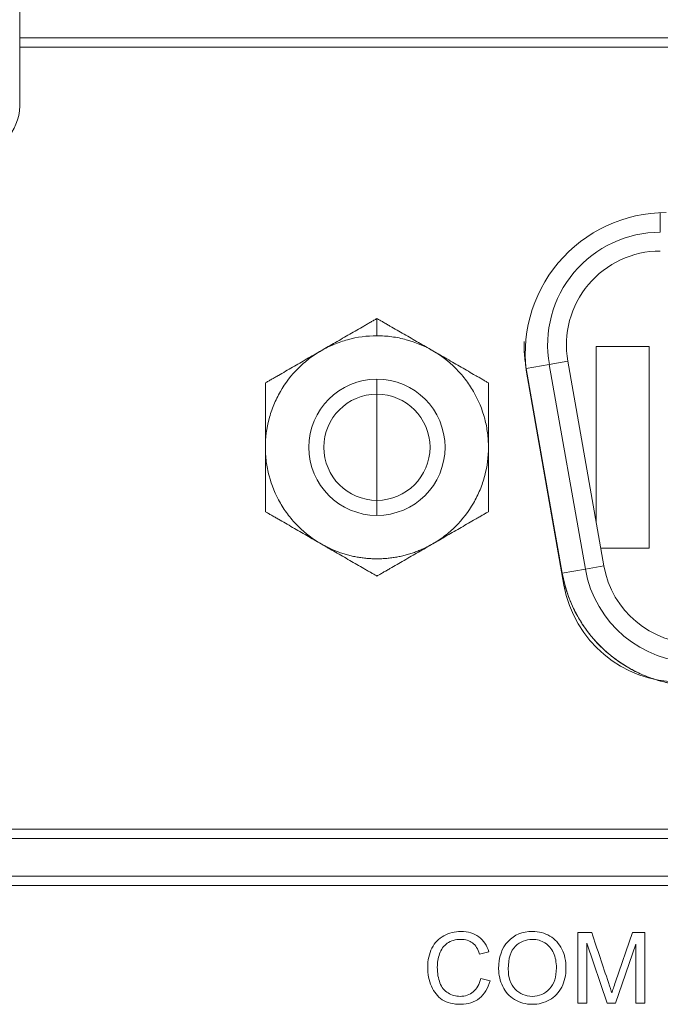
# Model space of a CAD drawing. Header units: millimetres. Extents: x 10908 to 11424, y -3584 to -2973.
# Tile 37 of 50: x 11236 to 11250, y -3509 to -3488. Entities that reach past the tile are written whole.
import ezdxf

# ---------------------------------------------------------------- set-up
doc = ezdxf.new("R2010")
doc.units = ezdxf.units.MM
doc.layers.add('1', color=7, linetype='Continuous', true_color=0xffffff)

msp = doc.modelspace()

# ---------------------------------------------------------------- linework, layer by layer
at = {"layer": '1', "color": 7, "linetype": 'Continuous', "lineweight": 18}
for p, q in [((11236.013, -3487.584), (11236.013, -3488.584)), ((11236.013, -3488.784), (11236.013, -3488.584)), ((11236.013, -3488.584), (11271.895, -3488.584)), ((11271.695, -3488.784), (11236.013, -3488.784)), ((11236.013, -3490.034), (11236.013, -3488.784)), ((11249.656, -3492.724), (11249.656, -3492.306)), ((11243.621, -3494.561), (11243.621, -3494.929)), ((11248.291, -3498.9), (11248.291, -3495.154)), ((11248.291, -3495.154), (11249.421, -3495.154)), ((11249.421, -3495.154), (11249.421, -3499.454)), ((11247.292, -3495.541), (11246.8, -3495.627)), ((11247.292, -3495.541), (11247.686, -3495.471)), ((11247.292, -3495.541), (11248.061, -3499.901)), ((11247.686, -3495.471), (11248.455, -3499.831)), ((11247.568, -3499.987), (11246.8, -3495.627)), ((11243.621, -3495.854), (11243.621, -3496.174)), ((11246.825, -3495.825), (11247.603, -3500.238)), ((11243.621, -3496.174), (11243.621, -3497.304)), ((11243.621, -3498.434), (11243.621, -3497.304)), ((11243.621, -3498.754), (11243.621, -3498.434)), ((11249.421, -3499.454), (11248.388, -3499.454)), ((11248.061, -3499.901), (11247.568, -3499.987)), ((11248.061, -3499.901), (11248.455, -3499.831)), ((11271.956, -3505.434), (11215.362, -3505.434)), ((11082.556, -3505.634), (11271.956, -3505.634)), ((11283.206, -3506.434), (11075.606, -3506.434)), ((11283.206, -3506.634), (11075.606, -3506.634)), ((11248.196, -3507.64), (11247.897, -3507.64)), ((11247.897, -3507.64), (11247.897, -3509.14)), ((11249.062, -3507.64), (11248.702, -3508.684)), ((11249.329, -3507.64), (11249.062, -3507.64)), ((11249.329, -3509.14), (11249.329, -3507.64)), ((11248.088, -3509.14), (11248.088, -3507.863)), ((11248.088, -3507.863), (11248.522, -3509.14)), ((11248.701, -3509.14), (11249.137, -3507.885)), ((11249.137, -3507.885), (11249.137, -3509.14)), ((11245.808, -3508.098), (11246.003, -3508.051)), ((11246.029, -3508.664), (11245.83, -3508.614)), ((11247.897, -3509.14), (11248.088, -3509.14)), ((11248.522, -3509.14), (11248.701, -3509.14)), ((11249.137, -3509.14), (11249.329, -3509.14))]:
    msp.add_line(p, q, dxfattribs=at)
for centre, radius, start, end in [((11235.013, -3490.034), 1, 270, 0), ((11249.78, -3495.304), 3, 90, 190), ((11249.656, -3495.124), 2.4, 90, 190), ((11249.656, -3495.124), 2, 90, 190), ((11243.621, -3497.304), 1.45, 90, 270), ((11243.621, -3497.304), 1.45, 270, 90), ((11243.621, -3497.304), 1.13, 90, 270), ((11243.621, -3497.304), 1.13, 270, 90), ((11250.424, -3499.484), 2.4, 190, 270), ((11250.424, -3499.484), 2, 190, 270), ((11250.066, -3499.804), 2.5, 190, 270)]:
    msp.add_arc(centre, radius, start, end, dxfattribs=at)
for points, knots in [([(11243.621, -3494.561), (11243.6, -3494.573), (11243.579, -3494.586), (11243.534, -3494.611), (11243.511, -3494.625), (11243.464, -3494.652), (11243.44, -3494.666), (11243.391, -3494.694), (11243.367, -3494.708), (11243.293, -3494.751), (11243.243, -3494.78), (11243.143, -3494.837), (11243.092, -3494.866), (11242.991, -3494.925), (11242.941, -3494.954), (11242.839, -3495.013), (11242.737, -3495.071), (11242.585, -3495.159), (11242.484, -3495.218), (11242.433, -3495.247)], [0, 0, 0, 0, 0.0625, 0.0625, 0.125, 0.125, 0.1875, 0.1875, 0.25, 0.25, 0.375, 0.375, 0.5, 0.5, 0.625, 0.625, 0.75, 0.875, 1, 1, 1, 1]), ([(11244.808, -3495.247), (11244.757, -3495.218), (11244.656, -3495.159), (11244.504, -3495.071), (11244.402, -3495.013), (11244.301, -3494.954), (11244.25, -3494.925), (11244.149, -3494.867), (11244.099, -3494.837), (11243.998, -3494.779), (11243.948, -3494.75), (11243.874, -3494.708), (11243.849, -3494.694), (11243.813, -3494.673), (11243.801, -3494.666), (11243.777, -3494.652), (11243.765, -3494.645), (11243.73, -3494.624), (11243.707, -3494.611), (11243.662, -3494.586), (11243.641, -3494.573), (11243.621, -3494.561)], [0, 0, 0, 0, 0.125, 0.25, 0.375, 0.375, 0.5, 0.5, 0.625, 0.625, 0.75, 0.75, 0.8125, 0.8125, 0.84375, 0.84375, 0.875, 0.875, 0.9375, 0.9375, 1, 1, 1, 1]), ([(11243.621, -3494.929), (11243.408, -3494.929), (11243.2, -3494.957), (11242.944, -3495.027), (11242.897, -3495.041), (11242.801, -3495.074), (11242.658, -3495.128), (11242.522, -3495.196), (11242.433, -3495.247)], [0, 0, 0, 0, 0.5, 0.5, 0.625, 0.625, 0.75, 1, 1, 1, 1]), ([(11244.808, -3495.247), (11244.631, -3495.145), (11244.443, -3495.067), (11244.196, -3494.999), (11244.143, -3494.986), (11244.04, -3494.966), (11243.885, -3494.939), (11243.727, -3494.929), (11243.621, -3494.929)], [0, 0, 0, 0, 0.5, 0.5, 0.625, 0.625, 0.75, 1, 1, 1, 1]), ([(11246.8, -3495.627), (11246.781, -3495.525), (11246.763, -3495.37), (11246.756, -3495.214), (11246.755, -3495.125), (11246.756, -3495.09), (11246.756, -3495.054)], [0, 0, 0, 0, 0.541492, 0.812238, 0.812238, 1, 1, 1, 1]), ([(11242.433, -3495.247), (11242.344, -3495.298), (11242.217, -3495.383), (11242.099, -3495.479), (11242.022, -3495.546), (11241.986, -3495.58), (11241.798, -3495.766), (11241.67, -3495.933), (11241.511, -3496.208), (11241.441, -3496.35), (11241.386, -3496.498), (11241.352, -3496.598), (11241.337, -3496.65), (11241.272, -3496.898), (11241.246, -3497.099), (11241.246, -3497.304)], [0, 0, 0, 0, 0.125, 0.1875, 0.1875, 0.25, 0.25, 0.5, 0.5, 0.625, 0.6875, 0.6875, 0.75, 0.75, 1, 1, 1, 1]), ([(11242.433, -3495.247), (11242.382, -3495.277), (11242.281, -3495.335), (11242.129, -3495.423), (11242.027, -3495.481), (11241.926, -3495.54), (11241.875, -3495.569), (11241.774, -3495.628), (11241.724, -3495.657), (11241.623, -3495.715), (11241.573, -3495.744), (11241.499, -3495.787), (11241.474, -3495.801), (11241.438, -3495.822), (11241.426, -3495.829), (11241.402, -3495.842), (11241.39, -3495.849), (11241.355, -3495.87), (11241.332, -3495.883), (11241.287, -3495.909), (11241.266, -3495.921), (11241.246, -3495.933)], [0, 0, 0, 0, 0.125, 0.25, 0.375, 0.375, 0.5, 0.5, 0.625, 0.625, 0.75, 0.75, 0.8125, 0.8125, 0.84375, 0.84375, 0.875, 0.875, 0.9375, 0.9375, 1, 1, 1, 1]), ([(11245.996, -3495.933), (11245.975, -3495.921), (11245.954, -3495.909), (11245.909, -3495.883), (11245.886, -3495.87), (11245.839, -3495.842), (11245.815, -3495.828), (11245.766, -3495.8), (11245.742, -3495.786), (11245.668, -3495.743), (11245.618, -3495.715), (11245.518, -3495.657), (11245.467, -3495.628), (11245.366, -3495.569), (11245.316, -3495.54), (11245.214, -3495.481), (11245.112, -3495.423), (11244.96, -3495.335), (11244.859, -3495.276), (11244.808, -3495.247)], [0, 0, 0, 0, 0.0625, 0.0625, 0.125, 0.125, 0.1875, 0.1875, 0.25, 0.25, 0.375, 0.375, 0.5, 0.5, 0.625, 0.625, 0.75, 0.875, 1, 1, 1, 1]), ([(11245.996, -3497.304), (11245.996, -3497.201), (11245.986, -3497.049), (11245.961, -3496.899), (11245.942, -3496.799), (11245.931, -3496.751), (11245.863, -3496.495), (11245.783, -3496.3), (11245.624, -3496.025), (11245.536, -3495.893), (11245.436, -3495.772), (11245.366, -3495.693), (11245.328, -3495.653), (11245.147, -3495.473), (11244.985, -3495.349), (11244.808, -3495.247)], [0, 0, 0, 0, 0.125, 0.1875, 0.1875, 0.25, 0.25, 0.5, 0.5, 0.625, 0.6875, 0.6875, 0.75, 0.75, 1, 1, 1, 1]), ([(11241.246, -3495.933), (11241.246, -3495.956), (11241.246, -3495.981), (11241.246, -3496.032), (11241.246, -3496.059), (11241.246, -3496.113), (11241.246, -3496.141), (11241.246, -3496.198), (11241.246, -3496.226), (11241.246, -3496.311), (11241.246, -3496.369), (11241.246, -3496.484), (11241.246, -3496.542), (11241.246, -3496.659), (11241.246, -3496.718), (11241.246, -3496.835), (11241.246, -3496.952), (11241.246, -3497.128), (11241.246, -3497.246), (11241.246, -3497.304)], [0, 0, 0, 0, 0.0625, 0.0625, 0.125, 0.125, 0.1875, 0.1875, 0.25, 0.25, 0.375, 0.375, 0.5, 0.5, 0.625, 0.625, 0.75, 0.875, 1, 1, 1, 1]), ([(11245.996, -3497.304), (11245.996, -3497.245), (11245.996, -3497.128), (11245.996, -3496.952), (11245.996, -3496.835), (11245.996, -3496.718), (11245.996, -3496.66), (11245.996, -3496.543), (11245.996, -3496.485), (11245.996, -3496.368), (11245.996, -3496.31), (11245.996, -3496.225), (11245.996, -3496.197), (11245.996, -3496.155), (11245.996, -3496.141), (11245.996, -3496.113), (11245.996, -3496.099), (11245.996, -3496.059), (11245.996, -3496.032), (11245.996, -3495.981), (11245.996, -3495.956), (11245.996, -3495.933)], [0, 0, 0, 0, 0.125, 0.25, 0.375, 0.375, 0.5, 0.5, 0.625, 0.625, 0.75, 0.75, 0.8125, 0.8125, 0.84375, 0.84375, 0.875, 0.875, 0.9375, 0.9375, 1, 1, 1, 1]), ([(11241.246, -3497.304), (11241.246, -3497.363), (11241.246, -3497.48), (11241.246, -3497.655), (11241.246, -3497.773), (11241.246, -3497.89), (11241.246, -3497.948), (11241.246, -3498.065), (11241.246, -3498.123), (11241.246, -3498.24), (11241.246, -3498.298), (11241.246, -3498.383), (11241.246, -3498.411), (11241.246, -3498.453), (11241.246, -3498.467), (11241.246, -3498.495), (11241.246, -3498.508), (11241.246, -3498.549), (11241.246, -3498.576), (11241.246, -3498.627), (11241.246, -3498.652), (11241.246, -3498.675)], [0, 0, 0, 0, 0.125, 0.25, 0.375, 0.375, 0.5, 0.5, 0.625, 0.625, 0.75, 0.75, 0.8125, 0.8125, 0.84375, 0.84375, 0.875, 0.875, 0.9375, 0.9375, 1, 1, 1, 1]), ([(11241.246, -3497.304), (11241.246, -3497.406), (11241.255, -3497.559), (11241.28, -3497.709), (11241.299, -3497.809), (11241.31, -3497.857), (11241.378, -3498.113), (11241.458, -3498.308), (11241.617, -3498.583), (11241.705, -3498.714), (11241.805, -3498.836), (11241.875, -3498.915), (11241.913, -3498.955), (11242.094, -3499.135), (11242.256, -3499.258), (11242.433, -3499.361)], [0, 0, 0, 0, 0.125, 0.1875, 0.1875, 0.25, 0.25, 0.5, 0.5, 0.625, 0.6875, 0.6875, 0.75, 0.75, 1, 1, 1, 1]), ([(11244.808, -3499.361), (11244.897, -3499.31), (11245.024, -3499.225), (11245.142, -3499.129), (11245.218, -3499.062), (11245.255, -3499.028), (11245.443, -3498.842), (11245.571, -3498.675), (11245.73, -3498.4), (11245.8, -3498.258), (11245.855, -3498.11), (11245.889, -3498.01), (11245.904, -3497.957), (11245.97, -3497.71), (11245.996, -3497.509), (11245.996, -3497.304)], [0, 0, 0, 0, 0.125, 0.1875, 0.1875, 0.25, 0.25, 0.5, 0.5, 0.625, 0.6875, 0.6875, 0.75, 0.75, 1, 1, 1, 1]), ([(11245.996, -3498.675), (11245.996, -3498.652), (11245.996, -3498.627), (11245.996, -3498.575), (11245.996, -3498.549), (11245.996, -3498.494), (11245.996, -3498.466), (11245.996, -3498.41), (11245.996, -3498.382), (11245.996, -3498.297), (11245.996, -3498.239), (11245.996, -3498.124), (11245.996, -3498.065), (11245.996, -3497.949), (11245.996, -3497.89), (11245.996, -3497.773), (11245.996, -3497.655), (11245.996, -3497.48), (11245.996, -3497.362), (11245.996, -3497.304)], [0, 0, 0, 0, 0.0625, 0.0625, 0.125, 0.125, 0.1875, 0.1875, 0.25, 0.25, 0.375, 0.375, 0.5, 0.5, 0.625, 0.625, 0.75, 0.875, 1, 1, 1, 1]), ([(11241.246, -3498.675), (11241.266, -3498.687), (11241.287, -3498.699), (11241.332, -3498.725), (11241.355, -3498.738), (11241.402, -3498.765), (11241.426, -3498.779), (11241.475, -3498.808), (11241.499, -3498.822), (11241.573, -3498.864), (11241.623, -3498.893), (11241.723, -3498.951), (11241.774, -3498.98), (11241.875, -3499.038), (11241.925, -3499.068), (11242.027, -3499.126), (11242.128, -3499.185), (11242.281, -3499.273), (11242.382, -3499.331), (11242.433, -3499.361)], [0, 0, 0, 0, 0.0625, 0.0625, 0.125, 0.125, 0.1875, 0.1875, 0.25, 0.25, 0.375, 0.375, 0.5, 0.5, 0.625, 0.625, 0.75, 0.875, 1, 1, 1, 1]), ([(11244.808, -3499.361), (11244.859, -3499.331), (11244.96, -3499.273), (11245.112, -3499.185), (11245.214, -3499.127), (11245.315, -3499.068), (11245.366, -3499.039), (11245.467, -3498.98), (11245.517, -3498.951), (11245.618, -3498.893), (11245.668, -3498.864), (11245.742, -3498.821), (11245.767, -3498.807), (11245.803, -3498.786), (11245.815, -3498.779), (11245.839, -3498.765), (11245.851, -3498.759), (11245.887, -3498.738), (11245.909, -3498.725), (11245.954, -3498.699), (11245.975, -3498.687), (11245.996, -3498.675)], [0, 0, 0, 0, 0.125, 0.25, 0.375, 0.375, 0.5, 0.5, 0.625, 0.625, 0.75, 0.75, 0.8125, 0.8125, 0.84375, 0.84375, 0.875, 0.875, 0.9375, 0.9375, 1, 1, 1, 1]), ([(11243.621, -3500.046), (11243.6, -3500.035), (11243.579, -3500.022), (11243.534, -3499.996), (11243.511, -3499.983), (11243.464, -3499.956), (11243.44, -3499.942), (11243.391, -3499.914), (11243.367, -3499.9), (11243.293, -3499.857), (11243.243, -3499.828), (11243.143, -3499.771), (11243.093, -3499.742), (11242.991, -3499.683), (11242.941, -3499.654), (11242.839, -3499.595), (11242.738, -3499.537), (11242.585, -3499.449), (11242.484, -3499.39), (11242.433, -3499.361)], [0, 0, 0, 0, 0.0625, 0.0625, 0.125, 0.125, 0.1875, 0.1875, 0.25, 0.25, 0.375, 0.375, 0.5, 0.5, 0.625, 0.625, 0.75, 0.875, 1, 1, 1, 1]), ([(11244.808, -3499.361), (11244.757, -3499.39), (11244.656, -3499.449), (11244.504, -3499.536), (11244.402, -3499.595), (11244.301, -3499.653), (11244.25, -3499.683), (11244.149, -3499.741), (11244.099, -3499.77), (11243.998, -3499.829), (11243.948, -3499.857), (11243.874, -3499.9), (11243.849, -3499.914), (11243.813, -3499.935), (11243.801, -3499.942), (11243.777, -3499.956), (11243.765, -3499.963), (11243.73, -3499.983), (11243.707, -3499.997), (11243.662, -3500.022), (11243.641, -3500.035), (11243.621, -3500.046)], [0, 0, 0, 0, 0.125, 0.25, 0.375, 0.375, 0.5, 0.5, 0.625, 0.625, 0.75, 0.75, 0.8125, 0.8125, 0.84375, 0.84375, 0.875, 0.875, 0.9375, 0.9375, 1, 1, 1, 1]), ([(11250.027, -3502.357), (11249.997, -3502.353), (11249.886, -3502.336), (11249.737, -3502.304), (11249.599, -3502.265), (11249.54, -3502.246), (11249.501, -3502.233), (11249.483, -3502.227), (11249.131, -3502.103), (11248.83, -3501.931), (11248.426, -3501.592), (11248.242, -3501.408), (11248.059, -3501.166), (11247.975, -3501.038), (11247.941, -3500.982), (11247.919, -3500.944), (11247.907, -3500.924), (11247.735, -3500.619), (11247.626, -3500.313), (11247.568, -3499.987)], [0, 0, 0, 0, 0.026104, 0.095668, 0.13045, 0.147841, 0.147841, 0.165232, 0.165232, 0.443488, 0.443488, 0.582616, 0.65218, 0.686962, 0.704353, 0.704353, 0.721744, 0.721744, 1, 1, 1, 1]), ([(11245.789, -3507.729), (11245.687, -3507.653), (11245.56, -3507.614), (11245.278, -3507.614), (11245.157, -3507.645), (11245.047, -3507.705)], [0, 0, 0, 0, 0.53125, 0.53125, 1, 1, 1, 1]), ([(11247.306, -3507.713), (11247.194, -3507.647), (11247.07, -3507.614), (11246.72, -3507.614), (11246.547, -3507.684), (11246.413, -3507.825)], [0, 0, 0, 0, 0.395833, 0.395833, 1, 1, 1, 1]), ([(11248.623, -3508.924), (11248.608, -3508.875), (11248.584, -3508.801), (11248.433, -3508.348), (11248.314, -3507.994), (11248.196, -3507.64)], [0, 0, 0, 0, 0.218477, 0.218477, 1, 1, 1, 1]), ([(11245.136, -3508.925), (11245.058, -3508.878), (11245, -3508.807), (11244.926, -3508.617), (11244.907, -3508.505), (11244.907, -3508.279), (11244.923, -3508.183), (11244.986, -3507.997), (11245.04, -3507.923), (11245.117, -3507.867)], [0, 0, 0, 0, 0.281356, 0.281356, 0.562712, 0.562712, 0.781356, 0.781356, 1, 1, 1, 1]), ([(11245.117, -3507.867), (11245.195, -3507.812), (11245.291, -3507.784), (11245.507, -3507.784), (11245.59, -3507.809), (11245.656, -3507.859)], [0, 0, 0, 0, 0.535587, 0.535587, 1, 1, 1, 1]), ([(11246.413, -3507.825), (11246.28, -3507.965), (11246.213, -3508.16), (11246.213, -3508.541), (11246.242, -3508.666), (11246.299, -3508.784)], [0, 0, 0, 0, 0.654234, 0.654234, 1, 1, 1, 1]), ([(11246.563, -3508.84), (11246.466, -3508.736), (11246.417, -3508.593), (11246.417, -3508.187), (11246.468, -3508.026), (11246.569, -3507.929)], [0, 0, 0, 0, 0.444759, 0.444759, 1, 1, 1, 1]), ([(11246.569, -3507.929), (11246.671, -3507.833), (11246.791, -3507.784), (11247.031, -3507.784), (11247.12, -3507.809), (11247.279, -3507.91), (11247.339, -3507.98), (11247.381, -3508.071)], [0, 0, 0, 0, 0.416572, 0.416572, 0.708286, 0.708286, 1, 1, 1, 1]), ([(11244.792, -3507.97), (11244.732, -3508.086), (11244.702, -3508.223), (11244.702, -3508.522), (11244.729, -3508.656), (11244.782, -3508.781)], [0, 0, 0, 0, 0.521127, 0.521127, 1, 1, 1, 1]), ([(11247.381, -3508.071), (11247.422, -3508.162), (11247.443, -3508.269), (11247.443, -3508.584), (11247.394, -3508.733), (11247.201, -3508.943), (11247.078, -3508.996), (11246.782, -3508.996), (11246.661, -3508.944), (11246.563, -3508.84)], [0, 0, 0, 0, 0.174433, 0.174433, 0.450345, 0.450345, 0.727309, 0.727309, 1, 1, 1, 1]), ([(11247.295, -3509.073), (11247.407, -3509.012), (11247.494, -3508.921), (11247.616, -3508.68), (11247.647, -3508.544), (11247.647, -3508.242), (11247.618, -3508.108), (11247.56, -3507.99)], [0, 0, 0, 0, 0.334742, 0.334742, 0.669484, 0.669484, 1, 1, 1, 1]), ([(11245.83, -3508.614), (11245.803, -3508.74), (11245.75, -3508.835), (11245.596, -3508.964), (11245.502, -3508.996), (11245.3, -3508.996), (11245.215, -3508.972), (11245.136, -3508.925)], [0, 0, 0, 0, 0.352502, 0.352502, 0.706909, 0.706909, 1, 1, 1, 1]), ([(11245.013, -3509.067), (11245.114, -3509.133), (11245.246, -3509.166), (11245.564, -3509.166), (11245.696, -3509.123), (11245.804, -3509.037)], [0, 0, 0, 0, 0.508454, 0.508454, 1, 1, 1, 1]), ([(11246.552, -3509.063), (11246.663, -3509.132), (11246.789, -3509.166), (11247.06, -3509.166), (11247.182, -3509.135), (11247.295, -3509.073)], [0, 0, 0, 0, 0.519774, 0.519774, 1, 1, 1, 1])]:
    msp.add_open_spline(points, degree=3, knots=knots, dxfattribs=at)
for points, weights in [([(11244.808, -3499.361), (11244.055, -3499.795), (11243.186, -3499.795), (11242.433, -3499.361)], [1, 0.910683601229, 0.910683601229, 1]), ([(11250.027, -3502.357), (11248.724, -3502.176), (11247.793, -3501.261), (11247.568, -3499.987)], [0.956236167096, 0.845730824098, 0.860318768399, 1])]:
    msp.add_rational_spline(points, weights, degree=3, dxfattribs=at)
for points in [[(11245.047, -3507.705), (11244.937, -3507.766), (11244.852, -3507.854), (11244.792, -3507.97)], [(11247.56, -3507.99), (11247.501, -3507.871), (11247.417, -3507.779), (11247.306, -3507.713)], [(11245.656, -3507.859), (11245.722, -3507.909), (11245.773, -3507.989), (11245.808, -3508.098)], [(11246.003, -3508.051), (11245.963, -3507.913), (11245.891, -3507.805), (11245.789, -3507.729)], [(11245.804, -3509.037), (11245.912, -3508.952), (11245.987, -3508.827), (11246.029, -3508.664)], [(11248.702, -3508.684), (11248.666, -3508.789), (11248.64, -3508.87), (11248.623, -3508.924)], [(11244.782, -3508.781), (11244.834, -3508.906), (11244.912, -3509.001), (11245.013, -3509.067)], [(11246.299, -3508.784), (11246.356, -3508.902), (11246.44, -3508.995), (11246.552, -3509.063)]]:
    msp.add_open_spline(points, degree=3, dxfattribs=at)

doc.saveas('drawing.dxf')
